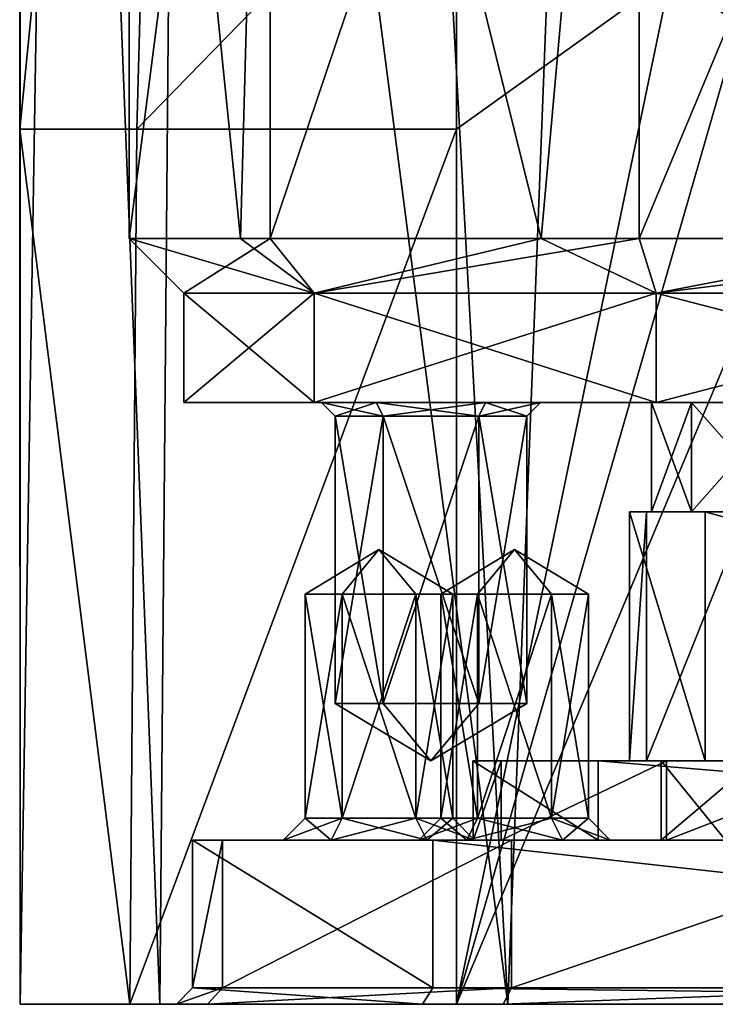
# Model space of a CAD drawing. Header units: millimetres. Extents: x -42 to 70, y 1 to 252.
# Tile 1 of 33: x -36 to -23, y 1 to 19. Entities that reach past the tile are written whole.
import ezdxf

# ---------------------------------------------------------------- set-up
doc = ezdxf.new("R2010")
doc.units = ezdxf.units.MM
doc.header["$LTSCALE"] = 65.185185
for name, color, linetype in [('1', 7, 'CONTINUOUS'), ('101', 7, 'CONTINUOUS'), ('102', 7, 'CONTINUOUS'), ('103', 7, 'CONTINUOUS'), ('104', 7, 'CONTINUOUS'), ('105', 7, 'CONTINUOUS'), ('106', 7, 'CONTINUOUS'), ('107', 7, 'CONTINUOUS'), ('108', 7, 'CONTINUOUS'), ('109', 7, 'CONTINUOUS'), ('110', 7, 'CONTINUOUS'), ('111', 7, 'CONTINUOUS'), ('112', 7, 'CONTINUOUS'), ('146', 7, 'CONTINUOUS'), ('147', 7, 'CONTINUOUS'), ('152', 7, 'CONTINUOUS'), ('168', 7, 'CONTINUOUS'), ('177', 7, 'CONTINUOUS'), ('183', 7, 'CONTINUOUS'), ('197', 7, 'CONTINUOUS'), ('199', 7, 'CONTINUOUS'), ('2', 7, 'CONTINUOUS'), ('25', 7, 'CONTINUOUS'), ('26', 7, 'CONTINUOUS'), ('27', 7, 'CONTINUOUS'), ('28', 7, 'CONTINUOUS'), ('33', 7, 'CONTINUOUS'), ('34', 7, 'CONTINUOUS'), ('35', 7, 'CONTINUOUS'), ('353', 7, 'CONTINUOUS'), ('42', 7, 'CONTINUOUS'), ('43', 7, 'CONTINUOUS'), ('44', 7, 'CONTINUOUS'), ('45', 7, 'CONTINUOUS'), ('46', 7, 'CONTINUOUS'), ('47', 7, 'CONTINUOUS'), ('48', 7, 'CONTINUOUS'), ('49', 7, 'CONTINUOUS'), ('52', 7, 'CONTINUOUS'), ('57', 7, 'CONTINUOUS'), ('58', 7, 'CONTINUOUS'), ('61', 7, 'CONTINUOUS'), ('62', 7, 'CONTINUOUS'), ('66', 7, 'CONTINUOUS'), ('67', 7, 'CONTINUOUS')]:
    doc.layers.add(name, color=color, linetype=linetype)

msp = doc.modelspace()

# ---------------------------------------------------------------- linework, layer by layer
at = {"layer": '1', "color": 3, "linetype": 'CONTINUOUS'}
for points in [[(-32.842, 4, -3.199), (-28.444, 4, -9.973), (-31.18, 4, -2.121), (-32.842, 4, -3.199)], [(-32.288, 4, 4.859), (-32.842, 4, -3.199), (-31.18, 4, -2.121), (-32.288, 4, 4.859)], [(-27.003, 4, 10.967), (-32.288, 4, 4.859), (-27.825, 4, 8.046), (-27.003, 4, 10.967)], [(-32.288, 4, 4.859), (-28.7, 4, 6.531), (-27.825, 4, 8.046), (-32.288, 4, 4.859)], [(-28.7, 4, 6.531), (-32.288, 4, 4.859), (-30.305, 4, -0.605), (-28.7, 4, 6.531)], [(-32.288, 4, 4.859), (-31.18, 4, -2.121), (-30.305, 4, -0.605), (-32.288, 4, 4.859)], [(-31.18, 4, -2.121), (-28.444, 4, -9.973), (-30.305, 4, -3.636), (-31.18, 4, -2.121)], [(-30.305, 4, -3.636), (-28.444, 4, -9.973), (-28.556, 4, -3.636), (-30.305, 4, -3.636)], [(-28.556, 4, -0.605), (-28.7, 4, 6.531), (-30.305, 4, -0.605), (-28.556, 4, -0.605)], [(-27.825, 4, 5.015), (-28.7, 4, 6.531), (-28.556, 4, -0.605), (-27.825, 4, 5.015)], [(-28.444, 4, -9.973), (-27.709, 4, -5.73), (-28.556, 4, -3.636), (-28.444, 4, -9.973)], [(-28.556, 4, -3.636), (-27.709, 4, -5.73), (-27.68, 4, -2.121), (-28.556, 4, -3.636)], [(-27.68, 4, -2.121), (-27.825, 4, 5.015), (-28.556, 4, -0.605), (-27.68, 4, -2.121)], [(-28.444, 4, -9.973), (-4.206, 4, -29.28), (-25.421, 4, -8.749), (-28.444, 4, -9.973)], [(-27.709, 4, -5.73), (-28.444, 4, -9.973), (-25.421, 4, -8.749), (-27.709, 4, -5.73)], [(-26.075, 4, 8.046), (-27.003, 4, 10.967), (-27.825, 4, 8.046), (-26.075, 4, 8.046)], [(-27.825, 4, 5.015), (-27.193, 4, -1.977), (-26.075, 4, 5.015), (-27.825, 4, 5.015)], [(-27.193, 4, -1.977), (-27.825, 4, 5.015), (-27.68, 4, -2.121), (-27.193, 4, -1.977)], [(-27.709, 4, -5.73), (-27.193, 4, -1.977), (-27.68, 4, -2.121), (-27.709, 4, -5.73)], [(-27.193, 4, -1.977), (-24.174, 4, 0.312), (-26.075, 4, 5.015), (-27.193, 4, -1.977)], [(-19.109, 4, 12.674), (-27.003, 4, 10.967), (-22.554, 4, 8.828), (-19.109, 4, 12.674)], [(-22.554, 4, 8.828), (-27.003, 4, 10.967), (-24.27, 4, 5.45), (-22.554, 4, 8.828)], [(-24.27, 4, 5.45), (-27.003, 4, 10.967), (-25.2, 4, 6.531), (-24.27, 4, 5.45)], [(-25.2, 4, 6.531), (-27.003, 4, 10.967), (-26.075, 4, 8.046), (-25.2, 4, 6.531)], [(-26.075, 4, 5.015), (-24.174, 4, 0.312), (-25.2, 4, 6.531), (-26.075, 4, 5.015)], [(-25.421, 4, -8.749), (-4.206, 4, -29.28), (-10.075, 4, -22.316), (-25.421, 4, -8.749)], [(-8.029, 4, -18.926), (-25.421, 4, -8.749), (-8.325, 4, -19.284), (-8.029, 4, -18.926)], [(-10.95, 4, -20.8), (-25.421, 4, -8.749), (-10.075, 4, -22.316), (-10.95, 4, -20.8)], [(-25.421, 4, -8.749), (-10.95, 4, -20.8), (-10.075, 4, -19.284), (-25.421, 4, -8.749)], [(-8.325, 4, -19.284), (-25.421, 4, -8.749), (-10.075, 4, -19.284), (-8.325, 4, -19.284)], [(-24.174, 4, 0.312), (-24.27, 4, 5.45), (-25.2, 4, 6.531), (-24.174, 4, 0.312)], [(-23.094, 4, 1.848), (-24.27, 4, 5.45), (-24.174, 4, 0.312), (-23.094, 4, 1.848)], [(-20.421, 4, -0.205), (-23.094, 4, 1.848), (-24.174, 4, 0.312), (-20.421, 4, -0.205)]]:
    msp.add_3dface(points, dxfattribs=at)
at = {"layer": '101', "linetype": 'CONTINUOUS'}
for points in [[(-27.625, 8.5, 5.362), (-26.95, 9.311, 6.531), (-28.3, 8.5, 6.531), (-27.625, 8.5, 5.362)], [(-26.275, 8.5, 5.362), (-26.95, 9.311, 6.531), (-27.625, 8.5, 5.362), (-26.275, 8.5, 5.362)], [(-25.6, 8.5, 6.531), (-26.95, 9.311, 6.531), (-26.275, 8.5, 5.362), (-25.6, 8.5, 6.531)]]:
    msp.add_3dface(points, dxfattribs=at)
at = {"layer": '102', "linetype": 'CONTINUOUS'}
for points in [[(-27.625, 8.5, 5.362), (-28.3, 8.5, 6.531), (-27.625, 4.4, 5.362), (-27.625, 8.5, 5.362)], [(-27.625, 4.4, 5.362), (-28.3, 8.5, 6.531), (-28.3, 4.4, 6.531), (-27.625, 4.4, 5.362)], [(-26.275, 8.5, 5.362), (-27.625, 8.5, 5.362), (-26.275, 4.4, 5.362), (-26.275, 8.5, 5.362)], [(-26.275, 4.4, 5.362), (-27.625, 8.5, 5.362), (-27.625, 4.4, 5.362), (-26.275, 4.4, 5.362)], [(-25.6, 8.5, 6.531), (-26.275, 8.5, 5.362), (-25.6, 4.4, 6.531), (-25.6, 8.5, 6.531)], [(-25.6, 4.4, 6.531), (-26.275, 8.5, 5.362), (-26.275, 4.4, 5.362), (-25.6, 4.4, 6.531)]]:
    msp.add_3dface(points, dxfattribs=at)
at = {"layer": '103', "linetype": 'CONTINUOUS'}
for points in [[(-28.7, 4, 6.531), (-27.825, 4, 5.015), (-28.3, 4.4, 6.531), (-28.7, 4, 6.531)], [(-27.825, 4, 5.015), (-27.625, 4.4, 5.362), (-28.3, 4.4, 6.531), (-27.825, 4, 5.015)], [(-27.825, 4, 5.015), (-26.075, 4, 5.015), (-27.625, 4.4, 5.362), (-27.825, 4, 5.015)], [(-26.075, 4, 5.015), (-26.275, 4.4, 5.362), (-27.625, 4.4, 5.362), (-26.075, 4, 5.015)], [(-26.075, 4, 5.015), (-25.2, 4, 6.531), (-26.275, 4.4, 5.362), (-26.075, 4, 5.015)], [(-25.2, 4, 6.531), (-25.6, 4.4, 6.531), (-26.275, 4.4, 5.362), (-25.2, 4, 6.531)]]:
    msp.add_3dface(points, dxfattribs=at)
at = {"layer": '104', "linetype": 'CONTINUOUS'}
for points in [[(-28.3, 8.5, 6.531), (-26.95, 9.311, 6.531), (-27.625, 8.5, 7.7), (-28.3, 8.5, 6.531)], [(-27.625, 8.5, 7.7), (-26.95, 9.311, 6.531), (-26.275, 8.5, 7.7), (-27.625, 8.5, 7.7)], [(-26.95, 9.311, 6.531), (-25.6, 8.5, 6.531), (-26.275, 8.5, 7.7), (-26.95, 9.311, 6.531)]]:
    msp.add_3dface(points, dxfattribs=at)
at = {"layer": '105', "linetype": 'CONTINUOUS'}
for points in [[(-28.3, 4.4, 6.531), (-28.3, 8.5, 6.531), (-27.625, 8.5, 7.7), (-28.3, 4.4, 6.531)], [(-28.3, 4.4, 6.531), (-27.625, 8.5, 7.7), (-27.625, 4.4, 7.7), (-28.3, 4.4, 6.531)], [(-27.625, 8.5, 7.7), (-26.275, 8.5, 7.7), (-27.625, 4.4, 7.7), (-27.625, 8.5, 7.7)], [(-27.625, 4.4, 7.7), (-26.275, 8.5, 7.7), (-26.275, 4.4, 7.7), (-27.625, 4.4, 7.7)], [(-25.6, 8.5, 6.531), (-25.6, 4.4, 6.531), (-26.275, 4.4, 7.7), (-25.6, 8.5, 6.531)], [(-26.275, 8.5, 7.7), (-25.6, 8.5, 6.531), (-26.275, 4.4, 7.7), (-26.275, 8.5, 7.7)]]:
    msp.add_3dface(points, dxfattribs=at)
at = {"layer": '106', "linetype": 'CONTINUOUS'}
for points in [[(-27.825, 4, 8.046), (-28.7, 4, 6.531), (-27.625, 4.4, 7.7), (-27.825, 4, 8.046)], [(-28.7, 4, 6.531), (-28.3, 4.4, 6.531), (-27.625, 4.4, 7.7), (-28.7, 4, 6.531)], [(-26.075, 4, 8.046), (-27.825, 4, 8.046), (-26.275, 4.4, 7.7), (-26.075, 4, 8.046)], [(-27.825, 4, 8.046), (-27.625, 4.4, 7.7), (-26.275, 4.4, 7.7), (-27.825, 4, 8.046)], [(-25.6, 4.4, 6.531), (-26.075, 4, 8.046), (-26.275, 4.4, 7.7), (-25.6, 4.4, 6.531)], [(-25.2, 4, 6.531), (-26.075, 4, 8.046), (-25.6, 4.4, 6.531), (-25.2, 4, 6.531)]]:
    msp.add_3dface(points, dxfattribs=at)
at = {"layer": '107', "linetype": 'CONTINUOUS'}
for points in [[(-30.105, 8.5, -3.29), (-29.43, 9.311, -2.121), (-30.78, 8.5, -2.121), (-30.105, 8.5, -3.29)], [(-28.755, 8.5, -3.29), (-29.43, 9.311, -2.121), (-30.105, 8.5, -3.29), (-28.755, 8.5, -3.29)], [(-28.08, 8.5, -2.121), (-29.43, 9.311, -2.121), (-28.755, 8.5, -3.29), (-28.08, 8.5, -2.121)]]:
    msp.add_3dface(points, dxfattribs=at)
at = {"layer": '108', "linetype": 'CONTINUOUS'}
for points in [[(-30.105, 8.5, -3.29), (-30.78, 8.5, -2.121), (-30.105, 4.4, -3.29), (-30.105, 8.5, -3.29)], [(-30.105, 4.4, -3.29), (-30.78, 8.5, -2.121), (-30.78, 4.4, -2.121), (-30.105, 4.4, -3.29)], [(-28.755, 8.5, -3.29), (-30.105, 8.5, -3.29), (-28.755, 4.4, -3.29), (-28.755, 8.5, -3.29)], [(-28.755, 4.4, -3.29), (-30.105, 8.5, -3.29), (-30.105, 4.4, -3.29), (-28.755, 4.4, -3.29)], [(-28.08, 8.5, -2.121), (-28.755, 8.5, -3.29), (-28.08, 4.4, -2.121), (-28.08, 8.5, -2.121)], [(-28.08, 4.4, -2.121), (-28.755, 8.5, -3.29), (-28.755, 4.4, -3.29), (-28.08, 4.4, -2.121)]]:
    msp.add_3dface(points, dxfattribs=at)
at = {"layer": '109', "linetype": 'CONTINUOUS'}
for points in [[(-31.18, 4, -2.121), (-30.305, 4, -3.636), (-30.78, 4.4, -2.121), (-31.18, 4, -2.121)], [(-30.305, 4, -3.636), (-30.105, 4.4, -3.29), (-30.78, 4.4, -2.121), (-30.305, 4, -3.636)], [(-30.305, 4, -3.636), (-28.556, 4, -3.636), (-30.105, 4.4, -3.29), (-30.305, 4, -3.636)], [(-28.556, 4, -3.636), (-28.755, 4.4, -3.29), (-30.105, 4.4, -3.29), (-28.556, 4, -3.636)], [(-28.556, 4, -3.636), (-27.68, 4, -2.121), (-28.755, 4.4, -3.29), (-28.556, 4, -3.636)], [(-27.68, 4, -2.121), (-28.08, 4.4, -2.121), (-28.755, 4.4, -3.29), (-27.68, 4, -2.121)]]:
    msp.add_3dface(points, dxfattribs=at)
at = {"layer": '110', "linetype": 'CONTINUOUS'}
for points in [[(-30.78, 8.5, -2.121), (-29.43, 9.311, -2.121), (-30.105, 8.5, -0.951), (-30.78, 8.5, -2.121)], [(-30.105, 8.5, -0.951), (-29.43, 9.311, -2.121), (-28.755, 8.5, -0.951), (-30.105, 8.5, -0.951)], [(-29.43, 9.311, -2.121), (-28.08, 8.5, -2.121), (-28.755, 8.5, -0.951), (-29.43, 9.311, -2.121)]]:
    msp.add_3dface(points, dxfattribs=at)
at = {"layer": '111', "linetype": 'CONTINUOUS'}
for points in [[(-30.78, 4.4, -2.121), (-30.78, 8.5, -2.121), (-30.105, 8.5, -0.951), (-30.78, 4.4, -2.121)], [(-30.78, 4.4, -2.121), (-30.105, 8.5, -0.951), (-30.105, 4.4, -0.951), (-30.78, 4.4, -2.121)], [(-30.105, 8.5, -0.951), (-28.755, 8.5, -0.951), (-30.105, 4.4, -0.951), (-30.105, 8.5, -0.951)], [(-30.105, 4.4, -0.951), (-28.755, 8.5, -0.951), (-28.755, 4.4, -0.951), (-30.105, 4.4, -0.951)], [(-28.08, 8.5, -2.121), (-28.08, 4.4, -2.121), (-28.755, 4.4, -0.951), (-28.08, 8.5, -2.121)], [(-28.755, 8.5, -0.951), (-28.08, 8.5, -2.121), (-28.755, 4.4, -0.951), (-28.755, 8.5, -0.951)]]:
    msp.add_3dface(points, dxfattribs=at)
at = {"layer": '112', "linetype": 'CONTINUOUS'}
for points in [[(-30.305, 4, -0.605), (-31.18, 4, -2.121), (-30.105, 4.4, -0.951), (-30.305, 4, -0.605)], [(-31.18, 4, -2.121), (-30.78, 4.4, -2.121), (-30.105, 4.4, -0.951), (-31.18, 4, -2.121)], [(-28.556, 4, -0.605), (-30.305, 4, -0.605), (-28.755, 4.4, -0.951), (-28.556, 4, -0.605)], [(-30.305, 4, -0.605), (-30.105, 4.4, -0.951), (-28.755, 4.4, -0.951), (-30.305, 4, -0.605)], [(-28.08, 4.4, -2.121), (-28.556, 4, -0.605), (-28.755, 4.4, -0.951), (-28.08, 4.4, -2.121)], [(-27.68, 4, -2.121), (-28.556, 4, -0.605), (-28.08, 4.4, -2.121), (-27.68, 4, -2.121)]]:
    msp.add_3dface(points, dxfattribs=at)
at = {"layer": '146', "linetype": 'CONTINUOUS'}
for points in [[(-35.241, 47, 4.79), (-36, 47), (-35.991, 1, 0.53), (-35.241, 47, 4.79)], [(-35.991, 1, 0.53), (-36, 47), (-36, 17), (-35.991, 1, 0.53)], [(-33.434, 1, 8.541), (-35.241, 47, 4.79), (-35.991, 1, 0.53), (-33.434, 1, 8.541)], [(-33.04, 47, 9.111), (-35.241, 47, 4.79), (-33.434, 1, 8.541), (-33.04, 47, 9.111)], [(-27.07, 1, 14.038), (-33.04, 47, 9.111), (-33.434, 1, 8.541), (-27.07, 1, 14.038)], [(-29.611, 47, 12.54), (-33.04, 47, 9.111), (-27.07, 1, 14.038), (-29.611, 47, 12.54)], [(-25.29, 47, 14.741), (-29.611, 47, 12.54), (-27.07, 1, 14.038), (-25.29, 47, 14.741)], [(-18.772, 1, 15.403), (-25.29, 47, 14.741), (-27.07, 1, 14.038), (-18.772, 1, 15.403)], [(-20.5, 47, 15.5), (-25.29, 47, 14.741), (-18.772, 1, 15.403), (-20.5, 47, 15.5)], [(-33.987, 1, -7.638), (-35.991, 1, 0.53), (-36, 17), (-33.987, 1, -7.638)], [(-33.855, 17, -7.867), (-33.987, 1, -7.638), (-36, 17), (-33.855, 17, -7.867)], [(-28.014, 1, -13.557), (-33.987, 1, -7.638), (-28.014, 17, -13.557), (-28.014, 1, -13.557)], [(-28.014, 17, -13.557), (-33.987, 1, -7.638), (-33.855, 17, -7.867), (-28.014, 17, -13.557)]]:
    msp.add_3dface(points, dxfattribs=at)
at = {"layer": '147', "linetype": 'CONTINUOUS'}
for points in [[(-36, 17), (-36, 47), (-33.04, 47, -9.111), (-36, 17)], [(-33.855, 17, -7.867), (-36, 17), (-33.04, 47, -9.111), (-33.855, 17, -7.867)], [(-33.855, 17, -7.867), (-33.04, 47, -9.111), (-28.014, 23, -13.557), (-33.855, 17, -7.867)], [(-28.014, 17, -13.557), (-33.855, 17, -7.867), (-28.014, 23, -13.557), (-28.014, 17, -13.557)]]:
    msp.add_3dface(points, dxfattribs=at)
at = {"layer": '152', "linetype": 'CONTINUOUS'}
for points in [[(-28.014, 17, -13.557), (-28.014, 23, -13.557), (-24.098, 19.805, -15.876), (-28.014, 17, -13.557)], [(-28.014, 1, -13.557), (-28.014, 17, -13.557), (-24.098, 19.805, -15.876), (-28.014, 1, -13.557)], [(-22.847, 18.909, -16.683), (-28.014, 1, -13.557), (-24.098, 19.805, -15.876), (-22.847, 18.909, -16.683)], [(-20.983, 17.779, -17.948), (-28.014, 1, -13.557), (-22.847, 18.909, -16.683), (-20.983, 17.779, -17.948)], [(-16.848, 1, -21.045), (-28.014, 1, -13.557), (-20.983, 17.779, -17.948), (-16.848, 1, -21.045)]]:
    msp.add_3dface(points, dxfattribs=at)
at = {"layer": '168', "linetype": 'CONTINUOUS'}
msp.add_3dface([(-22.847, 18.909, -16.683), (-24.098, 19.805, -15.876), (-21.507, 19.088, -17.104), (-22.847, 18.909, -16.683)], dxfattribs=at)
at = {"layer": '177', "color": 3, "linetype": 'CONTINUOUS'}
for points in [[(-33.434, 1, 8.541), (-35.991, 1, 0.53), (-33.987, 1, -7.638), (-33.434, 1, 8.541)], [(-33.434, 1, 8.541), (-33.987, 1, -7.638), (-33.133, 1, -3.274), (-33.434, 1, 8.541)], [(-33.987, 1, -7.638), (-28.014, 1, -13.557), (-33.133, 1, -3.274), (-33.987, 1, -7.638)], [(-27.07, 1, 14.038), (-33.434, 1, 8.541), (-27.156, 1, 11.225), (-27.07, 1, 14.038)], [(-27.156, 1, 11.225), (-33.434, 1, 8.541), (-32.565, 1, 4.973), (-27.156, 1, 11.225)], [(-32.565, 1, 4.973), (-33.434, 1, 8.541), (-33.133, 1, -3.274), (-32.565, 1, 4.973)], [(-33.133, 1, -3.274), (-28.014, 1, -13.557), (-28.631, 1, -10.208), (-33.133, 1, -3.274)], [(-28.014, 1, -13.557), (-16.848, 1, -21.045), (-28.631, 1, -10.208), (-28.014, 1, -13.557)], [(-28.631, 1, -10.208), (-16.848, 1, -21.045), (-4.392, 1, -29.514), (-28.631, 1, -10.208)], [(-19.076, 1, 12.972), (-27.07, 1, 14.038), (-27.156, 1, 11.225), (-19.076, 1, 12.972)], [(-18.772, 1, 15.403), (-27.07, 1, 14.038), (-19.076, 1, 12.972), (-18.772, 1, 15.403)]]:
    msp.add_3dface(points, dxfattribs=at)
at = {"layer": '183', "color": 3, "linetype": 'CONTINUOUS'}
for points in [[(-32.842, 1.3, -3.199), (-32.288, 1.3, 4.859), (-33.133, 1, -3.274), (-32.842, 1.3, -3.199)], [(-32.842, 1.3, -3.199), (-33.133, 1, -3.274), (-28.631, 1, -10.208), (-32.842, 1.3, -3.199)], [(-32.288, 1.3, 4.859), (-32.565, 1, 4.973), (-33.133, 1, -3.274), (-32.288, 1.3, 4.859)], [(-28.444, 1.3, -9.973), (-32.842, 1.3, -3.199), (-28.631, 1, -10.208), (-28.444, 1.3, -9.973)], [(-32.288, 1.3, 4.859), (-27.003, 1.3, 10.967), (-32.565, 1, 4.973), (-32.288, 1.3, 4.859)], [(-27.003, 1.3, 10.967), (-27.156, 1, 11.225), (-32.565, 1, 4.973), (-27.003, 1.3, 10.967)], [(-27.003, 1.3, 10.967), (-19.109, 1.3, 12.674), (-27.156, 1, 11.225), (-27.003, 1.3, 10.967)], [(-19.109, 1.3, 12.674), (-19.076, 1, 12.972), (-27.156, 1, 11.225), (-19.109, 1.3, 12.674)]]:
    msp.add_3dface(points, dxfattribs=at)
at = {"layer": '197', "color": 3, "linetype": 'CONTINUOUS'}
for points in [[(-4.206, 4, -29.28), (-28.444, 4, -9.973), (-4.206, 1.3, -29.28), (-4.206, 4, -29.28)], [(-28.444, 4, -9.973), (-28.444, 1.3, -9.973), (-4.206, 1.3, -29.28), (-28.444, 4, -9.973)]]:
    msp.add_3dface(points, dxfattribs=at)
at = {"layer": '199', "color": 3, "linetype": 'CONTINUOUS'}
for points in [[(-28.444, 1.3, -9.973), (-28.631, 1, -10.208), (-4.392, 1, -29.514), (-28.444, 1.3, -9.973)], [(-28.444, 1.3, -9.973), (-4.392, 1, -29.514), (-4.206, 1.3, -29.28), (-28.444, 1.3, -9.973)]]:
    msp.add_3dface(points, dxfattribs=at)
at = {"layer": '2', "color": 3, "linetype": 'CONTINUOUS'}
for points in [[(-28.444, 4, -9.973), (-32.842, 4, -3.199), (-28.444, 1.3, -9.973), (-28.444, 4, -9.973)], [(-32.842, 4, -3.199), (-32.288, 4, 4.859), (-32.842, 1.3, -3.199), (-32.842, 4, -3.199)], [(-28.444, 1.3, -9.973), (-32.842, 4, -3.199), (-32.842, 1.3, -3.199), (-28.444, 1.3, -9.973)], [(-32.842, 1.3, -3.199), (-32.288, 4, 4.859), (-32.288, 1.3, 4.859), (-32.842, 1.3, -3.199)], [(-32.288, 4, 4.859), (-27.003, 4, 10.967), (-32.288, 1.3, 4.859), (-32.288, 4, 4.859)], [(-32.288, 1.3, 4.859), (-27.003, 4, 10.967), (-27.003, 1.3, 10.967), (-32.288, 1.3, 4.859)], [(-27.003, 4, 10.967), (-19.109, 4, 12.674), (-27.003, 1.3, 10.967), (-27.003, 4, 10.967)], [(-19.109, 4, 12.674), (-19.109, 1.3, 12.674), (-27.003, 1.3, 10.967), (-19.109, 4, 12.674)]]:
    msp.add_3dface(points, dxfattribs=at)
at = {"layer": '25', "color": 3, "linetype": 'CONTINUOUS'}
for points in [[(-34, 35), (-31.422, 35, 7.935), (-34, 15), (-34, 35)], [(-34, 15), (-31.422, 35, 7.935), (-31.422, 15, 7.935), (-34, 15)], [(-31.422, 35, 7.935), (-24.672, 35, 12.839), (-31.422, 15, 7.935), (-31.422, 35, 7.935)], [(-31.422, 15, 7.935), (-24.672, 35, 12.839), (-24.672, 15, 12.839), (-31.422, 15, 7.935)], [(-24.672, 35, 12.839), (-16.328, 35, 12.839), (-24.672, 15, 12.839), (-24.672, 35, 12.839)], [(-24.672, 15, 12.839), (-16.328, 35, 12.839), (-16.328, 15, 12.839), (-24.672, 15, 12.839)]]:
    msp.add_3dface(points, dxfattribs=at)
at = {"layer": '26', "color": 3, "linetype": 'CONTINUOUS'}
for points in [[(-34, 15), (-31.422, 15, 7.935), (-33, 14), (-34, 15)], [(-33, 14), (-31.422, 15, 7.935), (-30.613, 14, 7.347), (-33, 14)], [(-31.422, 15, 7.935), (-24.672, 15, 12.839), (-30.613, 14, 7.347), (-31.422, 15, 7.935)], [(-30.613, 14, 7.347), (-24.672, 15, 12.839), (-24.363, 14, 11.888), (-30.613, 14, 7.347)], [(-24.672, 15, 12.839), (-16.328, 15, 12.839), (-24.363, 14, 11.888), (-24.672, 15, 12.839)], [(-24.363, 14, 11.888), (-16.328, 15, 12.839), (-16.637, 14, 11.888), (-24.363, 14, 11.888)]]:
    msp.add_3dface(points, dxfattribs=at)
at = {"layer": '27', "color": 3, "linetype": 'CONTINUOUS'}
for points in [[(-33, 14), (-30.613, 14, 7.347), (-33, 12), (-33, 14)], [(-33, 12), (-30.613, 14, 7.347), (-30.613, 12, 7.347), (-33, 12)], [(-30.613, 14, 7.347), (-24.363, 14, 11.888), (-30.613, 12, 7.347), (-30.613, 14, 7.347)], [(-30.613, 12, 7.347), (-24.363, 14, 11.888), (-24.363, 12, 11.888), (-30.613, 12, 7.347)], [(-24.363, 14, 11.888), (-16.637, 14, 11.888), (-24.363, 12, 11.888), (-24.363, 14, 11.888)], [(-24.363, 12, 11.888), (-16.637, 14, 11.888), (-16.637, 12, 11.888), (-24.363, 12, 11.888)]]:
    msp.add_3dface(points, dxfattribs=at)
at = {"layer": '28', "color": 3, "linetype": 'CONTINUOUS'}
for points in [[(-33, 12), (-30.613, 12, 7.347), (-30.478, 12, 2.288), (-33, 12)], [(-33, 12), (-8, 12), (-10.176, 12, -0.942), (-33, 12)], [(-8, 12), (-33, 12), (-29.478, 12, 0.556), (-8, 12)], [(-30.613, 12, -7.347), (-33, 12), (-23.715, 12, -6.814), (-30.613, 12, -7.347)], [(-12.176, 12, -0.942), (-33, 12), (-10.176, 12, -0.942), (-12.176, 12, -0.942)], [(-33, 12), (-12.176, 12, -0.942), (-21.947, 12, -2.547), (-33, 12)], [(-29.478, 12, 0.556), (-33, 12), (-30.478, 12, 2.288), (-29.478, 12, 0.556)], [(-23.715, 12, -6.814), (-33, 12), (-24.447, 12, -5.047), (-23.715, 12, -6.814)], [(-24.447, 12, -5.047), (-33, 12), (-23.715, 12, -3.279), (-24.447, 12, -5.047)], [(-23.715, 12, -3.279), (-33, 12), (-21.947, 12, -2.547), (-23.715, 12, -3.279)], [(-30.613, 12, 7.347), (-24.363, 12, 11.888), (-19.053, 12, 7.547), (-30.613, 12, 7.347)], [(-30.478, 12, 2.288), (-30.613, 12, 7.347), (-29.478, 12, 4.02), (-30.478, 12, 2.288)], [(-29.478, 12, 4.02), (-30.613, 12, 7.347), (-27.479, 12, 4.02), (-29.478, 12, 4.02)], [(-27.479, 12, 4.02), (-30.613, 12, 7.347), (-21.553, 12, 5.047), (-27.479, 12, 4.02)], [(-21.553, 12, 5.047), (-30.613, 12, 7.347), (-20.821, 12, 6.814), (-21.553, 12, 5.047)], [(-20.821, 12, 6.814), (-30.613, 12, 7.347), (-19.053, 12, 7.547), (-20.821, 12, 6.814)], [(-24.363, 12, -11.888), (-30.613, 12, -7.347), (-16.637, 12, -11.888), (-24.363, 12, -11.888)], [(-16.637, 12, -11.888), (-30.613, 12, -7.347), (-21.947, 12, -7.547), (-16.637, 12, -11.888)], [(-21.947, 12, -7.547), (-30.613, 12, -7.347), (-23.715, 12, -6.814), (-21.947, 12, -7.547)], [(-27.479, 12, 0.556), (-8, 12), (-29.478, 12, 0.556), (-27.479, 12, 0.556)], [(-26.478, 12, 2.288), (-8, 12), (-27.479, 12, 0.556), (-26.478, 12, 2.288)], [(-26.478, 12, 2.288), (-27.479, 12, 4.02), (-19.053, 12, 2.547), (-26.478, 12, 2.288)], [(-19.053, 12, 2.547), (-27.479, 12, 4.02), (-20.821, 12, 3.279), (-19.053, 12, 2.547)], [(-20.821, 12, 3.279), (-27.479, 12, 4.02), (-21.553, 12, 5.047), (-20.821, 12, 3.279)], [(-8, 12), (-26.478, 12, 2.288), (-19.053, 12, 2.547), (-8, 12)], [(-24.363, 12, 11.888), (-16.637, 12, 11.888), (-10.387, 12, 7.347), (-24.363, 12, 11.888)], [(-24.363, 12, 11.888), (-10.387, 12, 7.347), (-19.053, 12, 7.547), (-24.363, 12, 11.888)]]:
    msp.add_3dface(points, dxfattribs=at)
at = {"layer": '33', "color": 3, "linetype": 'CONTINUOUS'}
for points in [[(-34, 35), (-34, 15), (-31.963, 15, -7.132), (-34, 35)], [(-31.422, 35, -7.935), (-34, 35), (-31.963, 15, -7.132), (-31.422, 35, -7.935)], [(-26.465, 15, -12.111), (-31.422, 35, -7.935), (-31.963, 15, -7.132), (-26.465, 15, -12.111)], [(-24.672, 35, -12.839), (-31.422, 35, -7.935), (-26.465, 15, -12.111), (-24.672, 35, -12.839)], [(-19.166, 15, -13.434), (-24.672, 35, -12.839), (-26.465, 15, -12.111), (-19.166, 15, -13.434)], [(-16.328, 35, -12.839), (-24.672, 35, -12.839), (-19.166, 15, -13.434), (-16.328, 35, -12.839)]]:
    msp.add_3dface(points, dxfattribs=at)
at = {"layer": '34', "color": 3, "linetype": 'CONTINUOUS'}
for points in [[(-34, 15), (-33, 14), (-30.613, 14, -7.347), (-34, 15)], [(-31.963, 15, -7.132), (-34, 15), (-30.613, 14, -7.347), (-31.963, 15, -7.132)], [(-26.465, 15, -12.111), (-31.963, 15, -7.132), (-30.613, 14, -7.347), (-26.465, 15, -12.111)], [(-24.363, 14, -11.888), (-26.465, 15, -12.111), (-30.613, 14, -7.347), (-24.363, 14, -11.888)], [(-19.166, 15, -13.434), (-26.465, 15, -12.111), (-24.363, 14, -11.888), (-19.166, 15, -13.434)], [(-16.637, 14, -11.888), (-19.166, 15, -13.434), (-24.363, 14, -11.888), (-16.637, 14, -11.888)]]:
    msp.add_3dface(points, dxfattribs=at)
at = {"layer": '35', "color": 3, "linetype": 'CONTINUOUS'}
for points in [[(-33, 14), (-33, 12), (-30.613, 12, -7.347), (-33, 14)], [(-33, 14), (-30.613, 12, -7.347), (-30.613, 14, -7.347), (-33, 14)], [(-30.613, 12, -7.347), (-24.363, 12, -11.888), (-30.613, 14, -7.347), (-30.613, 12, -7.347)], [(-24.363, 12, -11.888), (-24.363, 14, -11.888), (-30.613, 14, -7.347), (-24.363, 12, -11.888)], [(-24.363, 12, -11.888), (-16.637, 12, -11.888), (-24.363, 14, -11.888), (-24.363, 12, -11.888)], [(-16.637, 12, -11.888), (-16.637, 14, -11.888), (-24.363, 14, -11.888), (-16.637, 12, -11.888)]]:
    msp.add_3dface(points, dxfattribs=at)
at = {"layer": '353', "linetype": 'CONTINUOUS'}
msp.add_3dface([(-22.554, 5.45, 8.828), (-24.27, 5.45, 5.45), (-23.094, 5.45, 1.849), (-22.554, 5.45, 8.828)], dxfattribs=at)
at = {"layer": '42', "color": 3, "linetype": 'CONTINUOUS'}
for points in [[(-30.228, 6.5, 2.288), (-28.478, 5.448, 2.288), (-29.354, 6.5, 0.772), (-30.228, 6.5, 2.288)], [(-29.354, 6.5, 0.772), (-28.478, 5.448, 2.288), (-27.603, 6.5, 0.772), (-29.354, 6.5, 0.772)], [(-27.603, 6.5, 0.772), (-28.478, 5.448, 2.288), (-26.728, 6.5, 2.288), (-27.603, 6.5, 0.772)]]:
    msp.add_3dface(points, dxfattribs=at)
at = {"layer": '43', "color": 3, "linetype": 'CONTINUOUS'}
for points in [[(-30.228, 6.5, 2.288), (-29.354, 6.5, 0.772), (-30.228, 11.75, 2.288), (-30.228, 6.5, 2.288)], [(-30.228, 11.75, 2.288), (-29.354, 6.5, 0.772), (-29.354, 11.75, 0.772), (-30.228, 11.75, 2.288)], [(-29.354, 6.5, 0.772), (-27.603, 6.5, 0.772), (-29.354, 11.75, 0.772), (-29.354, 6.5, 0.772)], [(-29.354, 11.75, 0.772), (-27.603, 6.5, 0.772), (-27.603, 11.75, 0.772), (-29.354, 11.75, 0.772)], [(-27.603, 6.5, 0.772), (-26.728, 6.5, 2.288), (-27.603, 11.75, 0.772), (-27.603, 6.5, 0.772)], [(-27.603, 11.75, 0.772), (-26.728, 6.5, 2.288), (-26.728, 11.75, 2.288), (-27.603, 11.75, 0.772)]]:
    msp.add_3dface(points, dxfattribs=at)
at = {"layer": '44', "color": 3, "linetype": 'CONTINUOUS'}
for points in [[(-29.478, 12, 0.556), (-30.478, 12, 2.288), (-29.354, 11.75, 0.772), (-29.478, 12, 0.556)], [(-30.478, 12, 2.288), (-30.228, 11.75, 2.288), (-29.354, 11.75, 0.772), (-30.478, 12, 2.288)], [(-27.479, 12, 0.556), (-29.478, 12, 0.556), (-27.603, 11.75, 0.772), (-27.479, 12, 0.556)], [(-29.478, 12, 0.556), (-29.354, 11.75, 0.772), (-27.603, 11.75, 0.772), (-29.478, 12, 0.556)], [(-27.479, 12, 0.556), (-27.603, 11.75, 0.772), (-26.728, 11.75, 2.288), (-27.479, 12, 0.556)], [(-26.478, 12, 2.288), (-27.479, 12, 0.556), (-26.728, 11.75, 2.288), (-26.478, 12, 2.288)]]:
    msp.add_3dface(points, dxfattribs=at)
at = {"layer": '45', "color": 3, "linetype": 'CONTINUOUS'}
for points in [[(-28.478, 5.448, 2.288), (-30.228, 6.5, 2.288), (-29.354, 6.5, 3.803), (-28.478, 5.448, 2.288)], [(-27.603, 6.5, 3.803), (-28.478, 5.448, 2.288), (-29.354, 6.5, 3.803), (-27.603, 6.5, 3.803)], [(-26.728, 6.5, 2.288), (-28.478, 5.448, 2.288), (-27.603, 6.5, 3.803), (-26.728, 6.5, 2.288)]]:
    msp.add_3dface(points, dxfattribs=at)
at = {"layer": '46', "color": 3, "linetype": 'CONTINUOUS'}
for points in [[(-30.228, 6.5, 2.288), (-30.228, 11.75, 2.288), (-29.354, 11.75, 3.803), (-30.228, 6.5, 2.288)], [(-29.354, 6.5, 3.803), (-30.228, 6.5, 2.288), (-29.354, 11.75, 3.803), (-29.354, 6.5, 3.803)], [(-27.603, 6.5, 3.803), (-29.354, 6.5, 3.803), (-27.603, 11.75, 3.803), (-27.603, 6.5, 3.803)], [(-27.603, 11.75, 3.803), (-29.354, 6.5, 3.803), (-29.354, 11.75, 3.803), (-27.603, 11.75, 3.803)], [(-26.728, 11.75, 2.288), (-26.728, 6.5, 2.288), (-27.603, 6.5, 3.803), (-26.728, 11.75, 2.288)], [(-26.728, 11.75, 2.288), (-27.603, 6.5, 3.803), (-27.603, 11.75, 3.803), (-26.728, 11.75, 2.288)]]:
    msp.add_3dface(points, dxfattribs=at)
at = {"layer": '47', "color": 3, "linetype": 'CONTINUOUS'}
for points in [[(-30.478, 12, 2.288), (-29.478, 12, 4.02), (-30.228, 11.75, 2.288), (-30.478, 12, 2.288)], [(-30.228, 11.75, 2.288), (-29.478, 12, 4.02), (-29.354, 11.75, 3.803), (-30.228, 11.75, 2.288)], [(-29.478, 12, 4.02), (-27.479, 12, 4.02), (-29.354, 11.75, 3.803), (-29.478, 12, 4.02)], [(-27.479, 12, 4.02), (-27.603, 11.75, 3.803), (-29.354, 11.75, 3.803), (-27.479, 12, 4.02)], [(-27.479, 12, 4.02), (-26.478, 12, 2.288), (-27.603, 11.75, 3.803), (-27.479, 12, 4.02)], [(-26.478, 12, 2.288), (-26.728, 11.75, 2.288), (-27.603, 11.75, 3.803), (-26.478, 12, 2.288)]]:
    msp.add_3dface(points, dxfattribs=at)
at = {"layer": '48', "color": 3, "linetype": 'CONTINUOUS'}
for points in [[(-23.715, 12, -6.814), (-24.447, 12, -5.047), (-23.715, 10, -6.814), (-23.715, 12, -6.814)], [(-23.715, 10, -6.814), (-24.447, 12, -5.047), (-24.447, 10, -5.047), (-23.715, 10, -6.814)], [(-21.947, 12, -7.547), (-23.715, 12, -6.814), (-21.947, 10, -7.547), (-21.947, 12, -7.547)], [(-21.947, 10, -7.547), (-23.715, 12, -6.814), (-23.715, 10, -6.814), (-21.947, 10, -7.547)]]:
    msp.add_3dface(points, dxfattribs=at)
at = {"layer": '49', "color": 3, "linetype": 'CONTINUOUS'}
for points in [[(-24.447, 12, -5.047), (-23.715, 12, -3.279), (-24.447, 10, -5.047), (-24.447, 12, -5.047)], [(-24.447, 10, -5.047), (-23.715, 12, -3.279), (-23.715, 10, -3.279), (-24.447, 10, -5.047)], [(-23.715, 12, -3.279), (-21.947, 12, -2.547), (-23.715, 10, -3.279), (-23.715, 12, -3.279)], [(-23.715, 10, -3.279), (-21.947, 12, -2.547), (-21.947, 10, -2.547), (-23.715, 10, -3.279)]]:
    msp.add_3dface(points, dxfattribs=at)
at = {"layer": '52', "color": 3, "linetype": 'CONTINUOUS'}
for points in [[(-23.462, 10, -7.636), (-24.447, 10, -5.047), (-24.849, 10, -5.806), (-23.462, 10, -7.636)], [(-24.849, 10, -5.806), (-24.447, 10, -5.047), (-24.536, 10, -3.531), (-24.849, 10, -5.806)], [(-24.447, 10, -5.047), (-23.715, 10, -3.279), (-24.536, 10, -3.531), (-24.447, 10, -5.047)], [(-24.536, 10, -3.531), (-23.715, 10, -3.279), (-22.707, 10, -2.144), (-24.536, 10, -3.531)], [(-23.715, 10, -6.814), (-24.447, 10, -5.047), (-23.462, 10, -7.636), (-23.715, 10, -6.814)], [(-21.947, 10, -7.547), (-23.715, 10, -6.814), (-23.462, 10, -7.636), (-21.947, 10, -7.547)], [(-23.715, 10, -3.279), (-21.947, 10, -2.547), (-22.707, 10, -2.144), (-23.715, 10, -3.279)], [(-7.045, 10, -17.243), (-21.947, 10, -7.547), (-23.462, 10, -7.636), (-7.045, 10, -17.243)]]:
    msp.add_3dface(points, dxfattribs=at)
at = {"layer": '57', "color": 3, "linetype": 'CONTINUOUS'}
for points in [[(-23.462, 10, -7.636), (-24.849, 10, -5.806), (-23.462, 5.45, -7.636), (-23.462, 10, -7.636)], [(-24.849, 10, -5.806), (-24.536, 10, -3.531), (-24.849, 5.45, -5.806), (-24.849, 10, -5.806)], [(-23.462, 5.45, -7.636), (-24.849, 10, -5.806), (-24.849, 5.45, -5.806), (-23.462, 5.45, -7.636)], [(-24.849, 5.45, -5.806), (-24.536, 10, -3.531), (-24.536, 5.45, -3.531), (-24.849, 5.45, -5.806)], [(-24.536, 10, -3.531), (-22.707, 10, -2.144), (-24.536, 5.45, -3.531), (-24.536, 10, -3.531)], [(-24.536, 5.45, -3.531), (-22.707, 10, -2.144), (-22.707, 5.45, -2.144), (-24.536, 5.45, -3.531)]]:
    msp.add_3dface(points, dxfattribs=at)
at = {"layer": '58', "color": 3, "linetype": 'CONTINUOUS'}
for points in [[(-7.045, 10, -17.243), (-23.462, 10, -7.636), (-7.045, 5.45, -17.243), (-7.045, 10, -17.243)], [(-23.462, 10, -7.636), (-23.462, 5.45, -7.636), (-7.045, 5.45, -17.243), (-23.462, 10, -7.636)]]:
    msp.add_3dface(points, dxfattribs=at)
at = {"layer": '61', "color": 3, "linetype": 'CONTINUOUS'}
for points in [[(-27.71, 5.45, -5.73), (-25.421, 5.45, -8.749), (-27.193, 5.45, -1.977), (-27.71, 5.45, -5.73)], [(-24.849, 5.45, -5.806), (-24.536, 5.45, -3.531), (-27.193, 5.45, -1.977), (-24.849, 5.45, -5.806)], [(-25.421, 5.45, -8.749), (-24.849, 5.45, -5.806), (-27.193, 5.45, -1.977), (-25.421, 5.45, -8.749)], [(-27.193, 5.45, -1.977), (-24.536, 5.45, -3.531), (-24.174, 5.45, 0.312), (-27.193, 5.45, -1.977)], [(-23.462, 5.45, -7.636), (-24.849, 5.45, -5.806), (-25.421, 5.45, -8.749), (-23.462, 5.45, -7.636)], [(-23.462, 5.45, -7.636), (-25.421, 5.45, -8.749), (-8.029, 5.45, -18.926), (-23.462, 5.45, -7.636)], [(-24.536, 5.45, -3.531), (-22.707, 5.45, -2.144), (-24.174, 5.45, 0.312), (-24.536, 5.45, -3.531)], [(-22.707, 5.45, -2.144), (-20.432, 5.45, -2.457), (-24.174, 5.45, 0.312), (-22.707, 5.45, -2.144)], [(-24.174, 5.45, 0.312), (-20.432, 5.45, -2.457), (-20.421, 5.45, -0.205), (-24.174, 5.45, 0.312)], [(-7.045, 5.45, -17.243), (-23.462, 5.45, -7.636), (-8.029, 5.45, -18.926), (-7.045, 5.45, -17.243)]]:
    msp.add_3dface(points, dxfattribs=at)
at = {"layer": '62', "color": 3, "linetype": 'CONTINUOUS'}
for points in [[(-22.554, 4, 8.828), (-24.27, 4, 5.45), (-22.554, 5.45, 8.828), (-22.554, 4, 8.828)], [(-24.27, 4, 5.45), (-23.094, 4, 1.848), (-24.27, 5.45, 5.45), (-24.27, 4, 5.45)], [(-22.554, 5.45, 8.828), (-24.27, 4, 5.45), (-24.27, 5.45, 5.45), (-22.554, 5.45, 8.828)], [(-24.27, 5.45, 5.45), (-23.094, 4, 1.848), (-23.094, 5.45, 1.849), (-24.27, 5.45, 5.45)]]:
    msp.add_3dface(points, dxfattribs=at)
at = {"layer": '66', "color": 3, "linetype": 'CONTINUOUS'}
for points in [[(-27.709, 4, -5.73), (-25.421, 4, -8.749), (-27.71, 5.45, -5.73), (-27.709, 4, -5.73)], [(-27.709, 4, -5.73), (-27.71, 5.45, -5.73), (-27.193, 5.45, -1.977), (-27.709, 4, -5.73)], [(-25.421, 4, -8.749), (-25.421, 5.45, -8.749), (-27.71, 5.45, -5.73), (-25.421, 4, -8.749)], [(-27.193, 4, -1.977), (-27.709, 4, -5.73), (-27.193, 5.45, -1.977), (-27.193, 4, -1.977)], [(-24.174, 4, 0.312), (-27.193, 4, -1.977), (-24.174, 5.45, 0.312), (-24.174, 4, 0.312)], [(-27.193, 4, -1.977), (-27.193, 5.45, -1.977), (-24.174, 5.45, 0.312), (-27.193, 4, -1.977)], [(-20.421, 4, -0.205), (-24.174, 4, 0.312), (-20.421, 5.45, -0.205), (-20.421, 4, -0.205)], [(-24.174, 4, 0.312), (-24.174, 5.45, 0.312), (-20.421, 5.45, -0.205), (-24.174, 4, 0.312)]]:
    msp.add_3dface(points, dxfattribs=at)
at = {"layer": '67', "color": 3, "linetype": 'CONTINUOUS'}
for points in [[(-25.421, 4, -8.749), (-8.029, 4, -18.926), (-25.421, 5.45, -8.749), (-25.421, 4, -8.749)], [(-25.421, 5.45, -8.749), (-8.029, 4, -18.926), (-8.029, 5.45, -18.926), (-25.421, 5.45, -8.749)]]:
    msp.add_3dface(points, dxfattribs=at)

doc.saveas('drawing.dxf')
